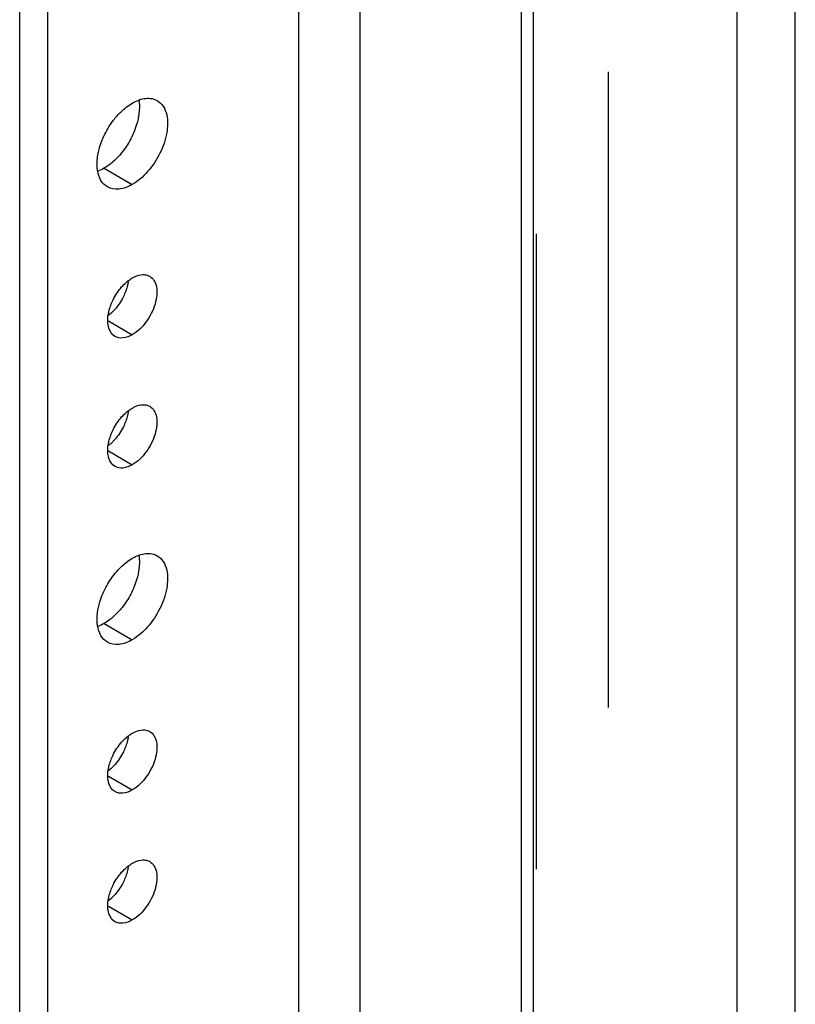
# Model space of a CAD drawing. Header units: inches. Extents: x 6 to 353, y 6 to 228.
# Tile 113 of 256: x 329.23 to 331.66, y 101.6 to 104.69. Entities that reach past the tile are written whole.
import ezdxf

# ---------------------------------------------------------------- set-up
doc = ezdxf.new("R2010")
doc.units = ezdxf.units.IN
doc.header["$LTSCALE"] = 19.946667
doc.header["$MEASUREMENT"] = 0
doc.linetypes.add('HIDDEN', pattern=[0.2, 0.1, -0.1])
doc.layers.get('0').update_dxf_attribs({"linetype": 'CONTINUOUS'})
doc.layers.add('03_ALL_AXES', color=7, linetype='CONTINUOUS')
doc.layers.add('DEFAULT_2', color=7, linetype='HIDDEN')

msp = doc.modelspace()

# ---------------------------------------------------------------- linework, layer by layer
at = {"color": 7, "linetype": 'Continuous'}
for p, q in [((331.4814, 67.2895), (331.4814, 120.5663)), ((331.6638, 67.2895), (331.6638, 120.5663)), ((329.2291, 84.9097), (329.2291, 119.5768)), ((329.3175, 84.8587), (329.3175, 119.5258)), ((330.1052, 85.3135), (330.1052, 119.071)), ((330.2976, 85.3135), (330.2976, 118.96)), ((330.8044, 70.1101), (330.8044, 118.5557)), ((330.8421, 70.0575), (330.8421, 118.5365))]:
    msp.add_line(p, q, dxfattribs=at)
at = {"layer": '03_ALL_AXES', "color": 7, "linetype": 'Continuous'}
for p, q in [((329.4943, 104.2249), (329.5827, 104.1739)), ((329.5075, 103.7457), (329.5827, 103.7023)), ((329.5075, 103.3375), (329.5827, 103.2941)), ((329.4943, 102.796), (329.5827, 102.745)), ((329.5075, 102.3168), (329.5827, 102.2735)), ((329.5075, 101.9086), (329.5827, 101.8652))]:
    msp.add_line(p, q, dxfattribs=at)
for centre in [(329.4064, 103.8886), (329.4064, 103.4804), (329.4064, 102.4597), (329.4064, 102.0515)]:
    msp.add_arc(centre, 0.1618, 315.256, 318.5568, dxfattribs=at)
for points, knots in [([(329.5347, 104.3891), (329.5383, 104.3932), (329.5528, 104.4084), (329.5693, 104.4217), (329.5827, 104.4294)], [0, 0, 0, 0, 0.265662, 1, 1, 1, 1]), ([(329.6035, 104.4366), (329.6041, 104.4327), (329.6058, 104.4161), (329.6044, 104.3992), (329.6022, 104.3865)], [0, 0, 0, 0, 0.232633, 1, 1, 1, 1]), ([(329.6027, 104.4388), (329.605, 104.4397), (329.6141, 104.4427), (329.6237, 104.4443), (329.6307, 104.4445)], [0, 0, 0, 0, 0.264553, 1, 1, 1, 1]), ([(329.6307, 104.4445), (329.6334, 104.4446), (329.6439, 104.4442), (329.6543, 104.441), (329.6609, 104.4372)], [0, 0, 0, 0, 0.262582, 1, 1, 1, 1]), ([(329.6609, 104.4372), (329.6684, 104.4329), (329.6819, 104.4194), (329.6884, 104.4019), (329.6906, 104.3924)], [0, 0, 0, 0, 0.46882, 1, 1, 1, 1]), ([(329.4962, 104.3314), (329.5039, 104.347), (329.5162, 104.3669), (329.5309, 104.3848), (329.5347, 104.3891)], [0, 0, 0, 0, 0.75367, 1, 1, 1, 1]), ([(329.6022, 104.3865), (329.6012, 104.3813), (329.5964, 104.3594), (329.5883, 104.3382), (329.5808, 104.323)], [0, 0, 0, 0, 0.239985, 1, 1, 1, 1]), ([(329.6906, 104.3924), (329.6947, 104.3739), (329.693, 104.3313), (329.6714, 104.27), (329.6344, 104.2141), (329.6008, 104.1843), (329.5827, 104.1739)], [0, 0, 0, 0, 0.222118, 0.484077, 0.754973, 1, 1, 1, 1]), ([(329.4748, 104.2678), (329.4757, 104.2731), (329.4806, 104.295), (329.4886, 104.3161), (329.4962, 104.3314)], [0, 0, 0, 0, 0.239985, 1, 1, 1, 1]), ([(329.5808, 104.323), (329.5731, 104.3073), (329.5608, 104.2875), (329.5461, 104.2696), (329.5423, 104.2653)], [0, 0, 0, 0, 0.75367, 1, 1, 1, 1]), ([(329.4735, 104.2178), (329.4729, 104.2216), (329.4712, 104.2383), (329.4725, 104.2552), (329.4748, 104.2678)], [0, 0, 0, 0, 0.232633, 1, 1, 1, 1]), ([(329.5216, 104.2447), (329.5194, 104.2427), (329.5108, 104.2355), (329.5015, 104.2291), (329.4943, 104.2249)], [0, 0, 0, 0, 0.260856, 1, 1, 1, 1]), ([(329.5044, 104.1661), (329.4962, 104.1709), (329.4813, 104.1866), (329.4752, 104.2069), (329.4735, 104.2178)], [0, 0, 0, 0, 0.463491, 1, 1, 1, 1]), ([(329.5827, 104.1739), (329.5697, 104.1664), (329.5439, 104.1557), (329.515, 104.16), (329.5044, 104.1661)], [0, 0, 0, 0, 0.550513, 1, 1, 1, 1]), ([(329.5827, 103.8803), (329.5855, 103.882), (329.5959, 103.8873), (329.6076, 103.8906), (329.6161, 103.8908)], [0, 0, 0, 0, 0.273651, 1, 1, 1, 1]), ([(329.6372, 103.8857), (329.6426, 103.8826), (329.6525, 103.8725), (329.6597, 103.8512), (329.6603, 103.8256), (329.6524, 103.787), (329.6291, 103.7415), (329.5995, 103.7121), (329.5827, 103.7023)], [0, 0, 0, 0, 0.087127, 0.186819, 0.30452, 0.438668, 0.730057, 1, 1, 1, 1]), ([(329.6161, 103.8908), (329.618, 103.8909), (329.6253, 103.8906), (329.6325, 103.8884), (329.6372, 103.8857)], [0, 0, 0, 0, 0.262582, 1, 1, 1, 1]), ([(329.5492, 103.8522), (329.5538, 103.8574), (329.5603, 103.8639), (329.5674, 103.8697), (329.5691, 103.8711)], [0, 0, 0, 0, 0.758296, 1, 1, 1, 1]), ([(329.57, 103.8694), (329.5694, 103.8655), (329.5661, 103.849), (329.5602, 103.8331), (329.5545, 103.8217)], [0, 0, 0, 0, 0.23858, 1, 1, 1, 1]), ([(329.507, 103.7643), (329.5076, 103.7683), (329.5108, 103.7847), (329.5168, 103.8006), (329.5224, 103.812)], [0, 0, 0, 0, 0.23858, 1, 1, 1, 1]), ([(329.5282, 103.6969), (329.5189, 103.7023), (329.5041, 103.7252), (329.5049, 103.7506), (329.507, 103.7643)], [0, 0, 0, 0, 0.434522, 1, 1, 1, 1]), ([(329.5827, 103.7023), (329.5737, 103.6971), (329.5556, 103.6897), (329.5355, 103.6927), (329.5282, 103.6969)], [0, 0, 0, 0, 0.550513, 1, 1, 1, 1]), ([(329.5827, 103.4721), (329.5855, 103.4737), (329.5959, 103.4791), (329.6076, 103.4824), (329.6161, 103.4826)], [0, 0, 0, 0, 0.273651, 1, 1, 1, 1]), ([(329.6372, 103.4775), (329.6426, 103.4743), (329.6525, 103.4642), (329.6597, 103.443), (329.6603, 103.4174), (329.6524, 103.3787), (329.6291, 103.3333), (329.5995, 103.3038), (329.5827, 103.2941)], [0, 0, 0, 0, 0.087127, 0.186819, 0.30452, 0.438668, 0.730057, 1, 1, 1, 1]), ([(329.6161, 103.4826), (329.618, 103.4826), (329.6253, 103.4824), (329.6325, 103.4802), (329.6372, 103.4775)], [0, 0, 0, 0, 0.262582, 1, 1, 1, 1]), ([(329.5492, 103.444), (329.5538, 103.4492), (329.5603, 103.4557), (329.5674, 103.4615), (329.5691, 103.4628)], [0, 0, 0, 0, 0.758296, 1, 1, 1, 1]), ([(329.57, 103.4612), (329.5694, 103.4572), (329.5661, 103.4407), (329.5602, 103.4249), (329.5545, 103.4134)], [0, 0, 0, 0, 0.23858, 1, 1, 1, 1]), ([(329.507, 103.3561), (329.5076, 103.36), (329.5108, 103.3765), (329.5168, 103.3923), (329.5224, 103.4038)], [0, 0, 0, 0, 0.23858, 1, 1, 1, 1]), ([(329.5282, 103.2887), (329.5189, 103.294), (329.5041, 103.3169), (329.5049, 103.3423), (329.507, 103.3561)], [0, 0, 0, 0, 0.434522, 1, 1, 1, 1]), ([(329.5827, 103.2941), (329.5737, 103.2889), (329.5556, 103.2814), (329.5355, 103.2845), (329.5282, 103.2887)], [0, 0, 0, 0, 0.550513, 1, 1, 1, 1]), ([(329.6035, 103.0077), (329.6041, 103.0038), (329.6058, 102.9872), (329.6044, 102.9703), (329.6022, 102.9577)], [0, 0, 0, 0, 0.232633, 1, 1, 1, 1]), ([(329.6027, 103.01), (329.605, 103.0108), (329.6141, 103.0138), (329.6237, 103.0155), (329.6307, 103.0156)], [0, 0, 0, 0, 0.264553, 1, 1, 1, 1]), ([(329.6307, 103.0156), (329.6334, 103.0157), (329.6439, 103.0153), (329.6543, 103.0122), (329.6609, 103.0083)], [0, 0, 0, 0, 0.262582, 1, 1, 1, 1]), ([(329.6609, 103.0083), (329.6684, 103.004), (329.6819, 102.9906), (329.6884, 102.973), (329.6906, 102.9635)], [0, 0, 0, 0, 0.46882, 1, 1, 1, 1]), ([(329.5347, 102.9602), (329.5383, 102.9644), (329.5528, 102.9796), (329.5693, 102.9929), (329.5827, 103.0006)], [0, 0, 0, 0, 0.265662, 1, 1, 1, 1]), ([(329.4962, 102.9025), (329.5039, 102.9182), (329.5162, 102.938), (329.5309, 102.9559), (329.5347, 102.9602)], [0, 0, 0, 0, 0.75367, 1, 1, 1, 1]), ([(329.6022, 102.9577), (329.6012, 102.9524), (329.5964, 102.9305), (329.5883, 102.9094), (329.5808, 102.8941)], [0, 0, 0, 0, 0.239985, 1, 1, 1, 1]), ([(329.6906, 102.9635), (329.6947, 102.945), (329.693, 102.9025), (329.6714, 102.8411), (329.6344, 102.7852), (329.6008, 102.7555), (329.5827, 102.745)], [0, 0, 0, 0, 0.222118, 0.484077, 0.754973, 1, 1, 1, 1]), ([(329.4748, 102.8389), (329.4757, 102.8442), (329.4806, 102.8661), (329.4886, 102.8872), (329.4962, 102.9025)], [0, 0, 0, 0, 0.239985, 1, 1, 1, 1]), ([(329.5808, 102.8941), (329.5731, 102.8784), (329.5608, 102.8586), (329.5461, 102.8407), (329.5423, 102.8364)], [0, 0, 0, 0, 0.75367, 1, 1, 1, 1]), ([(329.4735, 102.7889), (329.4729, 102.7928), (329.4712, 102.8094), (329.4725, 102.8263), (329.4748, 102.8389)], [0, 0, 0, 0, 0.232633, 1, 1, 1, 1]), ([(329.5216, 102.8158), (329.5194, 102.8139), (329.5108, 102.8066), (329.5015, 102.8002), (329.4943, 102.796)], [0, 0, 0, 0, 0.260856, 1, 1, 1, 1]), ([(329.5044, 102.7372), (329.4962, 102.742), (329.4813, 102.7578), (329.4752, 102.778), (329.4735, 102.7889)], [0, 0, 0, 0, 0.463491, 1, 1, 1, 1]), ([(329.5827, 102.745), (329.5697, 102.7375), (329.5439, 102.7268), (329.515, 102.7312), (329.5044, 102.7372)], [0, 0, 0, 0, 0.550513, 1, 1, 1, 1]), ([(329.5827, 102.4515), (329.5855, 102.4531), (329.5959, 102.4584), (329.6076, 102.4618), (329.6161, 102.462)], [0, 0, 0, 0, 0.273651, 1, 1, 1, 1]), ([(329.6372, 102.4569), (329.6426, 102.4537), (329.6525, 102.4436), (329.6597, 102.4224), (329.6603, 102.3967), (329.6524, 102.3581), (329.6291, 102.3127), (329.5995, 102.2832), (329.5827, 102.2735)], [0, 0, 0, 0, 0.087127, 0.186819, 0.30452, 0.438668, 0.730057, 1, 1, 1, 1]), ([(329.6161, 102.462), (329.618, 102.462), (329.6253, 102.4617), (329.6325, 102.4595), (329.6372, 102.4569)], [0, 0, 0, 0, 0.262582, 1, 1, 1, 1]), ([(329.5492, 102.4233), (329.5538, 102.4285), (329.5603, 102.435), (329.5674, 102.4409), (329.5691, 102.4422)], [0, 0, 0, 0, 0.758296, 1, 1, 1, 1]), ([(329.57, 102.4405), (329.5694, 102.4366), (329.5661, 102.4201), (329.5602, 102.4042), (329.5545, 102.3928)], [0, 0, 0, 0, 0.23858, 1, 1, 1, 1]), ([(329.507, 102.3354), (329.5076, 102.3394), (329.5108, 102.3558), (329.5168, 102.3717), (329.5224, 102.3832)], [0, 0, 0, 0, 0.23858, 1, 1, 1, 1]), ([(329.5282, 102.2681), (329.5189, 102.2734), (329.5041, 102.2963), (329.5049, 102.3217), (329.507, 102.3354)], [0, 0, 0, 0, 0.434522, 1, 1, 1, 1]), ([(329.5827, 102.2735), (329.5737, 102.2683), (329.5556, 102.2608), (329.5355, 102.2638), (329.5282, 102.2681)], [0, 0, 0, 0, 0.550513, 1, 1, 1, 1]), ([(329.5827, 102.0432), (329.5855, 102.0448), (329.5959, 102.0502), (329.6076, 102.0535), (329.6161, 102.0537)], [0, 0, 0, 0, 0.273651, 1, 1, 1, 1]), ([(329.6161, 102.0537), (329.618, 102.0537), (329.6253, 102.0535), (329.6325, 102.0513), (329.6372, 102.0486)], [0, 0, 0, 0, 0.262582, 1, 1, 1, 1]), ([(329.5492, 102.0151), (329.5538, 102.0203), (329.5603, 102.0268), (329.5674, 102.0326), (329.5691, 102.034)], [0, 0, 0, 0, 0.758296, 1, 1, 1, 1]), ([(329.57, 102.0323), (329.5694, 102.0283), (329.5661, 102.0119), (329.5602, 101.996), (329.5545, 101.9845)], [0, 0, 0, 0, 0.23858, 1, 1, 1, 1]), ([(329.6372, 102.0486), (329.6426, 102.0455), (329.6525, 102.0354), (329.6597, 102.0141), (329.6603, 101.9885), (329.6524, 101.9498), (329.6291, 101.9044), (329.5995, 101.875), (329.5827, 101.8652)], [0, 0, 0, 0, 0.087127, 0.186819, 0.30452, 0.438668, 0.730057, 1, 1, 1, 1]), ([(329.507, 101.9272), (329.5076, 101.9311), (329.5108, 101.9476), (329.5168, 101.9635), (329.5224, 101.9749)], [0, 0, 0, 0, 0.23858, 1, 1, 1, 1]), ([(329.5282, 101.8598), (329.5189, 101.8652), (329.5041, 101.888), (329.5049, 101.9134), (329.507, 101.9272)], [0, 0, 0, 0, 0.434522, 1, 1, 1, 1]), ([(329.5827, 101.8652), (329.5737, 101.86), (329.5556, 101.8525), (329.5355, 101.8556), (329.5282, 101.8598)], [0, 0, 0, 0, 0.550513, 1, 1, 1, 1])]:
    msp.add_open_spline(points, degree=3, knots=knots, dxfattribs=at)
for points in [[(329.5827, 104.4294), (329.589, 104.4331), (329.5957, 104.4363), (329.6027, 104.4388)], [(329.5423, 104.2653), (329.5359, 104.258), (329.5289, 104.2511), (329.5216, 104.2447)], [(329.4943, 104.2249), (329.4879, 104.2212), (329.4812, 104.218), (329.4743, 104.2155)], [(329.5691, 103.8711), (329.5734, 103.8745), (329.5779, 103.8776), (329.5827, 103.8803)], [(329.5224, 103.812), (329.5295, 103.8265), (329.5386, 103.8402), (329.5492, 103.8522)], [(329.5545, 103.8217), (329.5474, 103.8072), (329.5384, 103.7936), (329.5277, 103.7815)], [(329.5214, 103.7747), (329.5171, 103.7704), (329.5126, 103.7663), (329.5079, 103.7626)], [(329.5691, 103.4628), (329.5734, 103.4662), (329.5779, 103.4694), (329.5827, 103.4721)], [(329.5224, 103.4038), (329.5295, 103.4182), (329.5386, 103.4319), (329.5492, 103.444)], [(329.5545, 103.4134), (329.5474, 103.399), (329.5384, 103.3853), (329.5277, 103.3732)], [(329.5214, 103.3664), (329.5171, 103.3622), (329.5126, 103.3581), (329.5079, 103.3544)], [(329.5827, 103.0006), (329.589, 103.0042), (329.5957, 103.0074), (329.6027, 103.01)], [(329.5423, 102.8364), (329.5359, 102.8291), (329.5289, 102.8222), (329.5216, 102.8158)], [(329.4943, 102.796), (329.4879, 102.7923), (329.4812, 102.7891), (329.4743, 102.7866)], [(329.5691, 102.4422), (329.5734, 102.4456), (329.5779, 102.4487), (329.5827, 102.4515)], [(329.5224, 102.3832), (329.5295, 102.3976), (329.5386, 102.4113), (329.5492, 102.4233)], [(329.5545, 102.3928), (329.5474, 102.3784), (329.5384, 102.3647), (329.5277, 102.3526)], [(329.5214, 102.3458), (329.5171, 102.3415), (329.5126, 102.3375), (329.5079, 102.3337)], [(329.5691, 102.034), (329.5734, 102.0373), (329.5779, 102.0405), (329.5827, 102.0432)], [(329.5224, 101.9749), (329.5295, 101.9894), (329.5386, 102.003), (329.5492, 102.0151)], [(329.5545, 101.9845), (329.5474, 101.9701), (329.5384, 101.9564), (329.5277, 101.9444)], [(329.5214, 101.9376), (329.5171, 101.9333), (329.5126, 101.9292), (329.5079, 101.9255)]]:
    msp.add_open_spline(points, degree=3, dxfattribs=at)
at = {"layer": 'DEFAULT_2', "color": 7, "linetype": 'HIDDEN'}
for p, q in [((331.0776, 70.618), (331.0776, 119.097)), ((330.8514, 70.1101), (330.8514, 118.5892))]:
    msp.add_line(p, q, dxfattribs=at)

doc.saveas('drawing.dxf')
